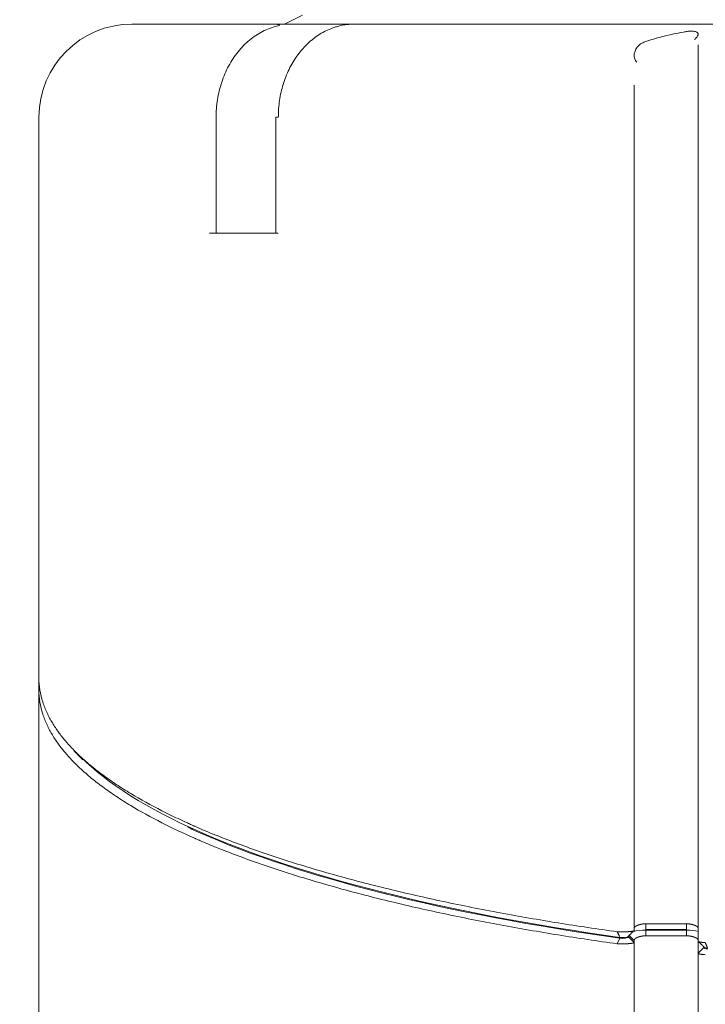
# Model space of a CAD drawing. Header units: millimetres. Extents: x 25069 to 61396, y 8621 to 21558.
# Tile 5 of 256: x 26504 to 26563, y 14600 to 14685. Entities that reach past the tile are written whole.
import ezdxf

# ---------------------------------------------------------------- set-up
doc = ezdxf.new("R2010")
doc.units = ezdxf.units.MM
doc.layers.add('9', color=7, linetype='Continuous')
doc.layers.add('dim', color=84, linetype='Continuous', lineweight=9)
doc.dimstyles.get("Standard").update_dxf_attribs({"dimtxt": 15, "dimasz": 5, "dimexe": 8, "dimexo": 5, "dimgap": 3, "dimtad": 0, "dimzin": 0, "dimdsep": 46, "dimtxsty": 'Standard', "dimblk": 'CLOSEDBLANK', "dimcen": 2, "dimclrd": 4, "dimclre": 3, "dimadec": 0, "dimazin": 0, "dimtfac": 1, "dimtofl": 0, "dimtmove": 0, "dimatfit": 3, "dimldrblk": 'CLOSEDBLANK', "dimfxl": 0, "dimtolj": 1, "dimtzin": 0, "dimarcsym": 0})

# ---------------------------------------------------------------- blocks, each defined once
blk = doc.blocks.new('_ClosedBlank')
at = {"color": 0, "linetype": 'ByBlock', "lineweight": -2}
for p, q in [((-1, 0.167), (0, 0)), ((-1, 0.167), (-1, -0.167)), ((0, 0), (-1, -0.167))]:
    blk.add_line(p, q, dxfattribs=at)
blk = doc.blocks.new('*D2')
at = {"layer": 'Defpoints', "color": 0, "lineweight": 18}
for p in [(26417.217, 15517.331), (26593.822, 15517.331), (26499.322, 14334.331)]:
    blk.add_point(p, dxfattribs=at)
at = {"layer": 'dim', "color": 3, "lineweight": -2}
for p, q in [((26593.322, 15517.331), (26416.717, 15517.331)), ((26498.822, 14334.331), (26416.717, 14334.331))]:
    blk.add_line(p, q, dxfattribs=at)
at = {"layer": 'dim', "color": 4, "lineweight": -2}
for p, q in [((26417.217, 15515.331), (26417.217, 14993.331)), ((26417.217, 14336.331), (26417.217, 14858.331))]:
    blk.add_line(p, q, dxfattribs=at)
at = {"layer": 'dim', "color": 4, "lineweight": -2, "xscale": 2, "yscale": 2, "zscale": 2}
for p, rotation in [((26417.217, 15517.331), 90), ((26417.217, 14334.331), 270)]:
    blk.add_blockref('_ClosedBlank', p, dxfattribs=dict(at, rotation=rotation))
at = {"layer": 'dim', "color": 0, "lineweight": 18, "insert": (26417.217, 14925.831), "char_height": 25, "attachment_point": 5, "rotation": 90}
blk.add_mtext('\\A1;1183.00', dxfattribs=at)

msp = doc.modelspace()

# ---------------------------------------------------------------- linework, layer by layer
at = {"layer": '9', "color": 7, "linetype": 'Continuous', "lineweight": 18}
for p, q in [((26528.52, 14685.494), (26526.969, 14684.731)), ((26513.822, 14684.731), (26527.123, 14684.731)), ((26532.905, 14684.731), (26527.123, 14684.731)), ((26532.905, 14684.731), (26567.981, 14684.731)), ((26505.822, 14628.477), (26505.822, 14676.731)), ((26526.212, 14676.731), (26526.212, 14666.731)), ((26526.212, 14676.731), (26526.434, 14676.731)), ((26557.072, 14676.731), (26557.072, 14606.73)), ((26562.572, 14605.797), (26562.572, 14676.731)), ((26526.434, 14666.731), (26520.511, 14666.731)), ((26505.822, 14627.442), (26505.822, 14628.477)), ((26505.822, 14627.442), (26505.822, 14485.831)), ((26558.072, 14607.298), (26561.572, 14607.298)), ((26555.61, 14605.576), (26555.841, 14606.059)), ((26556.572, 14606.178), (26556.572, 14606.23)), ((26557.072, 14605.695), (26556.572, 14606.178)), ((26557.072, 14605.861), (26556.629, 14606.288)), ((26561.572, 14606.815), (26558.072, 14606.815)), ((26558.072, 14606.746), (26561.572, 14606.746)), ((26558.072, 14606.263), (26558.072, 14606.746)), ((26561.572, 14606.263), (26558.072, 14606.263)), ((26561.572, 14606.263), (26561.572, 14606.746)), ((26557.072, 14605.861), (26557.072, 14605.695)), ((26557.072, 14605.695), (26557.072, 14485.831)), ((26562.572, 14604.761), (26562.572, 14605.797)), ((26562.572, 14604.761), (26563.072, 14605.244)), ((26563.072, 14605.304), (26563.072, 14605.244)), ((26562.572, 14485.831), (26562.572, 14604.761))]:
    msp.add_line(p, q, dxfattribs=at)
at = {"layer": '9', "color": 7, "linetype": 'Continuous', "lineweight": 13}
for p, q in [((26513.822, 14684.731), (26527.111, 14684.731)), ((26562.572, 14682.952), (26562.572, 14676.73)), ((26557.072, 14606.898), (26557.072, 14679.474)), ((26521.078, 14676.731), (26521.078, 14666.731)), ((26557.072, 14483.087), (26557.072, 14605.863)), ((26562.572, 14605.076), (26562.572, 14605.863))]:
    msp.add_line(p, q, dxfattribs=at)
at = {"layer": '9', "color": 7, "linetype": 'Continuous', "lineweight": 18}
msp.add_arc((26513.822, 14676.731), 8, 90, 180, dxfattribs=at)
at = {"layer": '9', "color": 7, "linetype": 'Continuous', "lineweight": 13}
for points, knots in [([(26526.562, 14684.623), (26526.37, 14684.584), (26526.179, 14684.535), (26525.575, 14684.344), (26525.174, 14684.165), (26524.403, 14683.711), (26524.03, 14683.434), (26523.347, 14682.806), (26523.032, 14682.453), (26522.602, 14681.865), (26522.465, 14681.659), (26522.212, 14681.235), (26521.977, 14680.799), (26521.778, 14680.338), (26521.598, 14679.863), (26521.516, 14679.618), (26521.302, 14678.872), (26521.202, 14678.365), (26521.112, 14677.59), (26521.093, 14677.329), (26521.08, 14676.954), (26521.078, 14676.843), (26521.078, 14676.731)], [0, 0, 0, 0, 0.062891, 0.062891, 0.202506, 0.202506, 0.342122, 0.342122, 0.481737, 0.481737, 0.551544, 0.551544, 0.621352, 0.69116, 0.69116, 0.760967, 0.760967, 0.900582, 0.900582, 0.97039, 0.97039, 1, 1, 1, 1]), ([(26561.472, 14684.079), (26561.422, 14684.07), (26561.373, 14684.061), (26560.686, 14683.934), (26560.048, 14683.795), (26558.965, 14683.516), (26558.516, 14683.387), (26558.072, 14683.244)], [0, 0, 0, 0, 0.042747, 0.042747, 0.598708, 0.598708, 1, 1, 1, 1]), ([(26562.25, 14683.398), (26562.38, 14683.506), (26562.477, 14683.616), (26562.565, 14683.784), (26562.579, 14683.849), (26562.556, 14683.96), (26562.519, 14684.009), (26562.391, 14684.083), (26562.3, 14684.109), (26562.078, 14684.137), (26561.947, 14684.139), (26561.698, 14684.119), (26561.583, 14684.102), (26561.472, 14684.077)], [0, 0, 0, 0, 0.233083, 0.233083, 0.392697, 0.392697, 0.55231, 0.55231, 0.711924, 0.711924, 0.871538, 0.871538, 1, 1, 1, 1]), ([(26558.072, 14683.244), (26557.947, 14683.204), (26557.827, 14683.149), (26557.59, 14683.006), (26557.479, 14682.914), (26557.298, 14682.715), (26557.228, 14682.608), (26557.126, 14682.389), (26557.094, 14682.275), (26557.066, 14682.049), (26557.07, 14681.935), (26557.118, 14681.718), (26557.163, 14681.613), (26557.251, 14681.506), (26557.268, 14681.488), (26557.287, 14681.47)], [0, 0, 0, 0, 0.136473, 0.136473, 0.301998, 0.301998, 0.467522, 0.467522, 0.633046, 0.633046, 0.798571, 0.798571, 0.964095, 0.964095, 1, 1, 1, 1])]:
    msp.add_open_spline(points, degree=3, knots=knots, dxfattribs=at)
at = {"layer": '9', "color": 7, "linetype": 'Continuous', "lineweight": 18}
for points, degree in [([(26526.36, 14684.681), (26526.603, 14684.714), (26526.858, 14684.731), (26527.123, 14684.731)], 3), ([(26508.789, 14622.264), (26509.043, 14621.977), (26509.316, 14621.691), (26509.608, 14621.406)], 3), ([(26508.932, 14622.149), (26509.136, 14621.945)], 1), ([(26509.26, 14621.821), (26509.456, 14621.626)], 1), ([(26558.072, 14606.815), (26558.072, 14607.298)], 1), ([(26561.572, 14606.815), (26561.572, 14606.976), (26561.572, 14607.137), (26561.572, 14607.298)], 3), ([(26555.841, 14606.128), (26555.61, 14606.611)], 1), ([(26556.541, 14606.199), (26556.438, 14606.129), (26556.098, 14606.088), (26555.841, 14606.128)], 3), ([(26555.841, 14606.059), (26556.153, 14606.01), (26556.588, 14606.081), (26556.572, 14606.178)], 3), ([(26556.539, 14606.197), (26557.033, 14606.695)], 1), ([(26557.022, 14606.63), (26557.299, 14606.703), (26557.675, 14606.748), (26558.072, 14606.746)], 3), ([(26561.572, 14606.746), (26561.95, 14606.748), (26562.31, 14606.707), (26562.583, 14606.639)], 3), ([(26562.902, 14605.478), (26562.792, 14605.584), (26562.682, 14605.69), (26562.572, 14605.797)], 3), ([(26562.637, 14605.749), (26563.115, 14605.259)], 1), ([(26563.072, 14605.244), (26563.069, 14605.191), (26563.197, 14605.14), (26563.382, 14605.12)], 3), ([(26563.382, 14605.19), (26563.244, 14605.204), (26563.138, 14605.237), (26563.094, 14605.274)], 3), ([(26563.382, 14605.19), (26563.192, 14605.673)], 1)]:
    msp.add_open_spline(points, degree=degree, dxfattribs=at)
for points, knots in [([(26532.086, 14684.659), (26531.891, 14684.626), (26531.698, 14684.583), (26531.459, 14684.516), (26531.411, 14684.502), (26531.316, 14684.473), (26531.269, 14684.457), (26531.127, 14684.409), (26531.033, 14684.375), (26530.755, 14684.264), (26530.391, 14684.096), (26530.042, 14683.89), (26529.7, 14683.664), (26529.533, 14683.542), (26529.328, 14683.377), (26529.287, 14683.343), (26529.206, 14683.274), (26529.086, 14683.17), (26528.969, 14683.061), (26528.74, 14682.837), (26528.592, 14682.679), (26528.38, 14682.43), (26528.311, 14682.345), (26528.209, 14682.214), (26528.175, 14682.17), (26528.109, 14682.081), (26528.076, 14682.037), (26527.916, 14681.811), (26527.673, 14681.438), (26527.459, 14681.041), (26527.26, 14680.632), (26527.167, 14680.421), (26527.061, 14680.151), (26527.04, 14680.096), (26526.999, 14679.986), (26526.979, 14679.931), (26526.921, 14679.765), (26526.885, 14679.654), (26526.782, 14679.318), (26526.662, 14678.865), (26526.575, 14678.401), (26526.505, 14677.931), (26526.479, 14677.694), (26526.457, 14677.394), (26526.453, 14677.333), (26526.446, 14677.213), (26526.438, 14677.032), (26526.434, 14676.852), (26526.434, 14676.731)], [0, 0, 0, 0, 0.0625, 0.0625, 0.078125, 0.078125, 0.09375, 0.09375, 0.125, 0.125, 0.1875, 0.25, 0.25, 0.3125, 0.3125, 0.328125, 0.328125, 0.34375, 0.375, 0.375, 0.4375, 0.4375, 0.46875, 0.46875, 0.484375, 0.484375, 0.5, 0.5, 0.5625, 0.625, 0.625, 0.6875, 0.6875, 0.703125, 0.703125, 0.71875, 0.71875, 0.75, 0.75, 0.8125, 0.875, 0.875, 0.9375, 0.9375, 0.953125, 0.953125, 0.96875, 1, 1, 1, 1]), ([(26532.905, 14684.731), (26532.841, 14684.731), (26532.776, 14684.729), (26532.644, 14684.723), (26532.577, 14684.719), (26532.372, 14684.701), (26532.231, 14684.683), (26532.086, 14684.659)], [0, 0, 0, 0, 0.25, 0.25, 0.5, 0.5, 1, 1, 1, 1]), ([(26562.572, 14676.731), (26562.572, 14677.061), (26562.572, 14677.387), (26562.572, 14678.032), (26562.572, 14678.35), (26562.572, 14678.704), (26562.572, 14678.743), (26562.572, 14678.822), (26562.572, 14678.861), (26562.572, 14678.977), (26562.572, 14679.054), (26562.572, 14679.283), (26562.572, 14679.433), (26562.572, 14679.873), (26562.572, 14680.156), (26562.572, 14680.496), (26562.572, 14680.563), (26562.572, 14680.696), (26562.572, 14680.762), (26562.572, 14680.957), (26562.572, 14681.083), (26562.572, 14681.266), (26562.572, 14681.357), (26562.572, 14681.445), (26562.572, 14681.503), (26562.572, 14681.532), (26562.572, 14681.676), (26562.572, 14681.785), (26562.572, 14682.102), (26562.572, 14682.295), (26562.572, 14682.647), (26562.572, 14682.806), (26562.572, 14682.947)], [0, 0, 0, 0, 0.125, 0.125, 0.25, 0.25, 0.265625, 0.265625, 0.28125, 0.28125, 0.3125, 0.3125, 0.375, 0.375, 0.5, 0.5, 0.53125, 0.53125, 0.5625, 0.5625, 0.625, 0.625, 0.65625, 0.671875, 0.671875, 0.6875, 0.6875, 0.75, 0.75, 0.875, 0.875, 1, 1, 1, 1]), ([(26557.072, 14679.45), (26557.072, 14679.343), (26557.072, 14679.235), (26557.072, 14679.072), (26557.072, 14679.017), (26557.072, 14678.907), (26557.072, 14678.851), (26557.072, 14678.573), (26557.072, 14678.123), (26557.072, 14677.664), (26557.072, 14677.201), (26557.072, 14676.967), (26557.072, 14676.731)], [0, 0, 0, 0, 0.125, 0.125, 0.1875, 0.1875, 0.25, 0.25, 0.5, 0.75, 0.75, 1, 1, 1, 1]), ([(26505.822, 14628.477), (26505.822, 14628.105), (26505.853, 14627.745), (26505.968, 14627.048), (26506.052, 14626.712), (26506.259, 14626.063), (26506.384, 14625.75), (26506.663, 14625.149), (26506.819, 14624.861), (26507.151, 14624.308), (26507.328, 14624.043), (26507.695, 14623.538), (26507.885, 14623.297), (26508.271, 14622.839), (26508.466, 14622.623), (26508.758, 14622.315), (26508.855, 14622.216), (26509, 14622.071), (26509.072, 14622), (26509.156, 14621.919), (26509.198, 14621.879), (26509.218, 14621.859), (26509.229, 14621.849), (26509.234, 14621.844), (26509.237, 14621.841), (26509.238, 14621.84), (26509.239, 14621.839), (26509.239, 14621.839), (26509.239, 14621.839), (26509.239, 14621.839), (26509.239, 14621.839), (26509.239, 14621.839), (26509.239, 14621.839), (26509.553, 14621.54), (26510.216, 14620.952), (26511.304, 14620.103), (26512.475, 14619.285), (26513.304, 14618.762), (26514.58, 14617.993), (26515.473, 14617.502), (26516.857, 14616.798), (26517.326, 14616.569), (26518.038, 14616.233), (26518.397, 14616.067), (26518.818, 14615.876), (26519.03, 14615.782), (26519.136, 14615.735), (26519.189, 14615.712), (26519.216, 14615.7), (26519.229, 14615.694), (26519.236, 14615.691), (26519.239, 14615.69), (26519.241, 14615.689), (26519.241, 14615.689), (26519.242, 14615.689), (26519.242, 14615.689), (26519.242, 14615.689), (26520.429, 14615.167), (26521.677, 14614.664), (26524.277, 14613.693), (26525.631, 14613.225), (26528.428, 14612.326), (26529.872, 14611.894), (26532.836, 14611.066), (26534.356, 14610.67), (26537.459, 14609.913), (26539.042, 14609.553), (26542.256, 14608.868), (26543.888, 14608.543), (26547.188, 14607.93), (26548.856, 14607.641), (26552.217, 14607.099), (26553.91, 14606.846), (26555.61, 14606.611)], [0, 0, 0, 0, 0.03125, 0.03125, 0.0625, 0.0625, 0.09375, 0.09375, 0.125, 0.125, 0.15625, 0.15625, 0.1875, 0.1875, 0.21875, 0.21875, 0.234375, 0.234375, 0.242188, 0.246094, 0.248047, 0.249023, 0.249512, 0.249756, 0.249878, 0.249939, 0.249969, 0.249985, 0.249992, 0.249996, 0.249998, 0.249998, 0.25, 0.25, 0.28125, 0.3125, 0.34375, 0.375, 0.375, 0.4375, 0.4375, 0.46875, 0.46875, 0.484375, 0.492187, 0.496094, 0.498047, 0.499023, 0.499512, 0.499756, 0.499878, 0.499939, 0.499969, 0.499985, 0.499992, 0.499992, 0.5, 0.5, 0.5625, 0.5625, 0.625, 0.625, 0.6875, 0.6875, 0.75, 0.75, 0.8125, 0.8125, 0.875, 0.875, 0.9375, 0.9375, 1, 1, 1, 1]), ([(26555.61, 14605.576), (26553.91, 14605.811), (26552.217, 14606.064), (26548.856, 14606.606), (26547.188, 14606.895), (26543.889, 14607.508), (26542.257, 14607.833), (26539.043, 14608.517), (26537.46, 14608.878), (26534.357, 14609.634), (26532.837, 14610.03), (26529.872, 14610.858), (26528.428, 14611.29), (26525.631, 14612.19), (26524.278, 14612.657), (26522.327, 14613.386), (26521.69, 14613.633), (26520.756, 14614.011), (26520.294, 14614.201), (26519.765, 14614.426), (26519.503, 14614.539), (26519.372, 14614.596), (26519.307, 14614.625), (26519.275, 14614.639), (26519.258, 14614.646), (26519.25, 14614.65), (26519.246, 14614.652), (26519.244, 14614.652), (26519.243, 14614.653), (26519.243, 14614.653), (26519.243, 14614.653), (26519.242, 14614.653), (26518.271, 14615.08), (26517.319, 14615.528), (26515.474, 14616.467), (26514.581, 14616.958), (26513.305, 14617.726), (26512.476, 14618.25), (26511.304, 14619.067), (26510.579, 14619.633), (26510.058, 14620.066), (26509.804, 14620.285), (26509.518, 14620.543), (26509.378, 14620.673), (26509.308, 14620.738), (26509.274, 14620.771), (26509.256, 14620.787), (26509.248, 14620.795), (26509.244, 14620.799), (26509.241, 14620.802), (26509.24, 14620.803), (26509.24, 14620.803), (26509.24, 14620.803), (26509.239, 14620.803), (26509.239, 14620.804), (26509.239, 14620.804), (26509.239, 14620.804), (26509.049, 14620.985), (26508.856, 14621.177), (26508.466, 14621.587), (26508.271, 14621.804), (26507.885, 14622.261), (26507.695, 14622.502), (26507.328, 14623.008), (26507.151, 14623.272), (26506.819, 14623.825), (26506.664, 14624.114), (26506.384, 14624.715), (26506.259, 14625.027), (26506.052, 14625.676), (26505.968, 14626.013), (26505.853, 14626.709), (26505.822, 14627.069), (26505.822, 14627.442)], [0, 0, 0, 0, 0.0625, 0.0625, 0.125, 0.125, 0.1875, 0.1875, 0.25, 0.25, 0.3125, 0.3125, 0.375, 0.375, 0.4375, 0.4375, 0.46875, 0.46875, 0.484375, 0.492188, 0.496094, 0.498047, 0.499023, 0.499512, 0.499756, 0.499878, 0.499939, 0.499969, 0.499985, 0.499992, 0.499992, 0.5, 0.5, 0.5625, 0.5625, 0.625, 0.625, 0.65625, 0.6875, 0.71875, 0.71875, 0.734375, 0.742188, 0.746094, 0.748047, 0.749023, 0.749512, 0.749756, 0.749878, 0.749939, 0.749969, 0.749985, 0.749992, 0.749996, 0.749998, 0.749998, 0.75, 0.75, 0.78125, 0.78125, 0.8125, 0.8125, 0.84375, 0.84375, 0.875, 0.875, 0.90625, 0.90625, 0.9375, 0.9375, 0.96875, 0.96875, 1, 1, 1, 1]), ([(26555.841, 14606.128), (26540.989, 14608.193), (26528.35, 14611.373), (26515.142, 14617.205), (26511.699, 14619.378), (26509.445, 14621.637)], [0, 0, 0, 0, 0.657179, 0.657179, 1, 1, 1, 1]), ([(26518.644, 14615.601), (26518.98, 14615.445), (26519.321, 14615.29), (26528.35, 14611.303), (26540.989, 14608.123), (26555.841, 14606.059)], [0, 0, 0, 0, 0.038577, 0.038577, 1, 1, 1, 1]), ([(26557.072, 14606.896), (26557.072, 14606.898), (26557.072, 14606.902), (26557.072, 14606.908), (26557.073, 14606.914), (26557.073, 14606.92), (26557.074, 14606.926), (26557.076, 14606.932), (26557.077, 14606.938), (26557.079, 14606.944), (26557.081, 14606.95), (26557.083, 14606.955), (26557.085, 14606.961), (26557.088, 14606.967), (26557.091, 14606.972), (26557.094, 14606.978), (26557.097, 14606.983), (26557.1, 14606.989), (26557.104, 14606.994), (26557.107, 14607), (26557.111, 14607.005), (26557.115, 14607.01), (26557.12, 14607.015), (26557.124, 14607.02), (26557.129, 14607.026), (26557.133, 14607.031), (26557.138, 14607.036), (26557.144, 14607.041), (26557.149, 14607.046), (26557.154, 14607.05), (26557.16, 14607.055), (26557.166, 14607.06), (26557.172, 14607.065), (26557.178, 14607.069), (26557.184, 14607.074), (26557.19, 14607.079), (26557.197, 14607.083), (26557.203, 14607.088), (26557.21, 14607.092), (26557.217, 14607.096), (26557.224, 14607.101), (26557.231, 14607.105), (26557.238, 14607.109), (26557.246, 14607.114), (26557.253, 14607.118), (26557.261, 14607.122), (26557.268, 14607.126), (26557.276, 14607.13), (26557.284, 14607.134), (26557.292, 14607.138), (26557.3, 14607.142), (26557.308, 14607.146), (26557.317, 14607.149), (26557.325, 14607.153), (26557.334, 14607.157), (26557.342, 14607.16), (26557.351, 14607.164), (26557.359, 14607.168), (26557.368, 14607.171), (26557.377, 14607.174), (26557.386, 14607.178), (26557.395, 14607.181), (26557.404, 14607.185), (26557.413, 14607.188), (26557.422, 14607.191), (26557.431, 14607.194), (26557.441, 14607.197), (26557.45, 14607.2), (26557.459, 14607.203), (26557.469, 14607.206), (26557.478, 14607.209), (26557.487, 14607.212), (26557.497, 14607.215), (26557.507, 14607.218), (26557.516, 14607.221), (26557.526, 14607.223), (26557.535, 14607.226), (26557.545, 14607.228), (26557.555, 14607.231), (26557.564, 14607.233), (26557.574, 14607.236), (26557.584, 14607.238), (26557.594, 14607.241), (26557.603, 14607.243), (26557.613, 14607.245), (26557.623, 14607.247), (26557.633, 14607.25), (26557.643, 14607.252), (26557.652, 14607.254), (26557.662, 14607.256), (26557.672, 14607.258), (26557.682, 14607.26), (26557.692, 14607.262), (26557.701, 14607.263), (26557.711, 14607.265), (26557.721, 14607.267), (26557.731, 14607.269), (26557.74, 14607.27), (26557.75, 14607.272), (26557.76, 14607.273), (26557.77, 14607.275), (26557.779, 14607.276), (26557.789, 14607.278), (26557.798, 14607.279), (26557.808, 14607.281), (26557.818, 14607.282), (26557.827, 14607.283), (26557.837, 14607.284), (26557.846, 14607.285), (26557.856, 14607.286), (26557.865, 14607.287), (26557.875, 14607.288), (26557.884, 14607.289), (26557.893, 14607.29), (26557.903, 14607.291), (26557.912, 14607.292), (26557.921, 14607.293), (26557.93, 14607.293), (26557.94, 14607.294), (26557.949, 14607.295), (26557.958, 14607.295), (26557.967, 14607.296), (26557.976, 14607.296), (26557.985, 14607.296), (26557.994, 14607.297), (26558.002, 14607.297), (26558.011, 14607.297), (26558.02, 14607.298), (26558.029, 14607.298), (26558.037, 14607.298), (26558.046, 14607.298), (26558.055, 14607.298), (26558.063, 14607.298), (26558.069, 14607.298), (26558.072, 14607.298)], [0, 0, 0, 0, 0.010139, 0.020237, 0.030295, 0.040312, 0.050288, 0.060223, 0.070118, 0.079972, 0.089786, 0.099559, 0.109292, 0.118984, 0.128635, 0.138246, 0.147817, 0.157347, 0.166837, 0.176287, 0.185696, 0.195065, 0.204393, 0.213682, 0.22293, 0.232138, 0.241306, 0.250434, 0.259521, 0.268569, 0.277577, 0.286544, 0.295472, 0.304359, 0.313207, 0.322015, 0.330783, 0.339511, 0.3482, 0.356849, 0.365458, 0.374027, 0.382557, 0.391047, 0.399498, 0.407909, 0.416281, 0.424613, 0.432906, 0.44116, 0.449374, 0.457549, 0.465685, 0.473781, 0.481839, 0.489857, 0.497837, 0.505777, 0.513678, 0.521541, 0.529364, 0.537149, 0.544895, 0.552603, 0.560271, 0.567901, 0.575493, 0.583046, 0.59056, 0.598037, 0.605474, 0.612874, 0.620235, 0.627558, 0.634844, 0.642091, 0.6493, 0.656471, 0.663604, 0.670699, 0.677757, 0.684777, 0.691759, 0.698704, 0.705612, 0.712482, 0.719314, 0.72611, 0.732868, 0.739589, 0.746273, 0.752921, 0.759531, 0.766105, 0.772641, 0.779142, 0.785605, 0.792033, 0.798423, 0.804778, 0.811096, 0.817379, 0.823625, 0.829835, 0.83601, 0.842149, 0.848252, 0.85432, 0.860352, 0.866349, 0.872311, 0.878238, 0.88413, 0.889987, 0.895809, 0.901597, 0.90735, 0.913068, 0.918753, 0.924403, 0.930019, 0.935602, 0.941151, 0.946666, 0.952147, 0.957596, 0.963011, 0.968393, 0.973742, 0.979058, 0.984342, 0.989594, 0.994813, 1, 1, 1, 1]), ([(26561.572, 14607.298), (26561.577, 14607.298), (26561.587, 14607.298), (26561.602, 14607.298), (26561.617, 14607.298), (26561.632, 14607.297), (26561.648, 14607.297), (26561.663, 14607.296), (26561.679, 14607.295), (26561.695, 14607.294), (26561.711, 14607.293), (26561.728, 14607.292), (26561.744, 14607.291), (26561.76, 14607.289), (26561.777, 14607.288), (26561.793, 14607.286), (26561.81, 14607.284), (26561.827, 14607.282), (26561.844, 14607.279), (26561.861, 14607.277), (26561.878, 14607.274), (26561.895, 14607.272), (26561.912, 14607.269), (26561.929, 14607.266), (26561.947, 14607.263), (26561.964, 14607.259), (26561.981, 14607.256), (26561.998, 14607.252), (26562.016, 14607.249), (26562.033, 14607.245), (26562.05, 14607.241), (26562.067, 14607.236), (26562.084, 14607.232), (26562.101, 14607.228), (26562.118, 14607.223), (26562.135, 14607.218), (26562.152, 14607.213), (26562.169, 14607.208), (26562.185, 14607.203), (26562.202, 14607.198), (26562.218, 14607.192), (26562.234, 14607.186), (26562.25, 14607.181), (26562.266, 14607.175), (26562.281, 14607.169), (26562.296, 14607.162), (26562.311, 14607.156), (26562.326, 14607.149), (26562.341, 14607.143), (26562.355, 14607.136), (26562.369, 14607.129), (26562.382, 14607.122), (26562.396, 14607.115), (26562.409, 14607.107), (26562.421, 14607.1), (26562.433, 14607.092), (26562.445, 14607.084), (26562.457, 14607.076), (26562.468, 14607.068), (26562.478, 14607.06), (26562.488, 14607.051), (26562.498, 14607.043), (26562.507, 14607.034), (26562.515, 14607.025), (26562.523, 14607.016), (26562.531, 14607.007), (26562.537, 14606.997), (26562.544, 14606.988), (26562.549, 14606.978), (26562.555, 14606.969), (26562.559, 14606.959), (26562.563, 14606.949), (26562.566, 14606.938), (26562.568, 14606.928), (26562.57, 14606.917), (26562.571, 14606.907), (26562.571, 14606.9), (26562.572, 14606.896)], [0, 0, 0, 0, 0.009151, 0.018401, 0.027753, 0.037205, 0.046761, 0.056419, 0.066181, 0.076048, 0.08602, 0.096098, 0.106283, 0.116576, 0.126976, 0.137485, 0.148103, 0.158831, 0.16967, 0.180619, 0.19168, 0.202853, 0.214138, 0.225536, 0.237047, 0.248672, 0.260412, 0.272266, 0.284235, 0.29632, 0.30852, 0.320837, 0.333271, 0.345821, 0.358489, 0.371274, 0.384178, 0.3972, 0.41034, 0.4236, 0.436979, 0.450477, 0.464095, 0.477833, 0.491692, 0.505671, 0.519771, 0.533992, 0.548334, 0.562798, 0.577384, 0.592092, 0.606922, 0.621875, 0.63695, 0.652148, 0.667469, 0.682913, 0.698481, 0.714173, 0.729988, 0.745927, 0.761991, 0.778178, 0.794491, 0.810927, 0.827489, 0.844176, 0.860987, 0.877924, 0.894986, 0.912174, 0.929487, 0.946927, 0.964492, 0.982183, 1, 1, 1, 1]), ([(26555.61, 14606.611), (26555.648, 14606.607), (26555.687, 14606.603), (26555.767, 14606.597), (26555.808, 14606.595), (26555.871, 14606.593), (26555.892, 14606.592), (26555.935, 14606.592), (26555.978, 14606.591), (26556.021, 14606.592), (26556.064, 14606.592), (26556.085, 14606.593), (26556.15, 14606.594), (26556.192, 14606.596), (26556.256, 14606.599), (26556.277, 14606.6), (26556.318, 14606.602), (26556.339, 14606.603), (26556.401, 14606.607), (26556.481, 14606.612), (26556.557, 14606.618), (26556.611, 14606.623), (26556.629, 14606.624), (26556.664, 14606.627), (26556.682, 14606.629), (26556.732, 14606.634), (26556.794, 14606.64), (26556.849, 14606.647), (26556.888, 14606.652), (26556.9, 14606.654), (26556.923, 14606.658), (26556.934, 14606.66), (26556.965, 14606.666), (26556.984, 14606.67), (26557.007, 14606.677), (26557.015, 14606.679), (26557.028, 14606.685), (26557.034, 14606.687), (26557.05, 14606.696), (26557.058, 14606.702), (26557.069, 14606.715), (26557.072, 14606.722), (26557.072, 14606.73)], [0, 0, 0, 0, 0.0625, 0.0625, 0.125, 0.125, 0.15625, 0.15625, 0.1875, 0.21875, 0.21875, 0.25, 0.25, 0.3125, 0.3125, 0.34375, 0.34375, 0.375, 0.375, 0.4375, 0.5, 0.5, 0.53125, 0.53125, 0.5625, 0.5625, 0.625, 0.6875, 0.6875, 0.71875, 0.71875, 0.75, 0.75, 0.8125, 0.8125, 0.84375, 0.84375, 0.875, 0.875, 0.9375, 0.9375, 1, 1, 1, 1]), ([(26558.072, 14606.263), (26558.069, 14606.263), (26558.063, 14606.263), (26558.055, 14606.263), (26558.046, 14606.263), (26558.037, 14606.263), (26558.029, 14606.263), (26558.02, 14606.262), (26558.011, 14606.262), (26558.002, 14606.262), (26557.994, 14606.262), (26557.985, 14606.261), (26557.976, 14606.261), (26557.967, 14606.26), (26557.958, 14606.26), (26557.949, 14606.259), (26557.94, 14606.259), (26557.93, 14606.258), (26557.921, 14606.257), (26557.912, 14606.257), (26557.903, 14606.256), (26557.893, 14606.255), (26557.884, 14606.254), (26557.875, 14606.253), (26557.865, 14606.252), (26557.856, 14606.251), (26557.846, 14606.25), (26557.837, 14606.249), (26557.827, 14606.248), (26557.818, 14606.247), (26557.808, 14606.245), (26557.798, 14606.244), (26557.789, 14606.243), (26557.779, 14606.241), (26557.77, 14606.24), (26557.76, 14606.238), (26557.75, 14606.237), (26557.74, 14606.235), (26557.731, 14606.233), (26557.721, 14606.232), (26557.711, 14606.23), (26557.701, 14606.228), (26557.692, 14606.226), (26557.682, 14606.224), (26557.672, 14606.223), (26557.662, 14606.221), (26557.652, 14606.219), (26557.643, 14606.216), (26557.633, 14606.214), (26557.623, 14606.212), (26557.613, 14606.21), (26557.603, 14606.208), (26557.594, 14606.205), (26557.584, 14606.203), (26557.574, 14606.201), (26557.564, 14606.198), (26557.555, 14606.196), (26557.545, 14606.193), (26557.535, 14606.191), (26557.526, 14606.188), (26557.516, 14606.185), (26557.507, 14606.182), (26557.497, 14606.18), (26557.487, 14606.177), (26557.478, 14606.174), (26557.469, 14606.171), (26557.459, 14606.168), (26557.45, 14606.165), (26557.441, 14606.162), (26557.431, 14606.159), (26557.422, 14606.156), (26557.413, 14606.153), (26557.404, 14606.149), (26557.395, 14606.146), (26557.386, 14606.143), (26557.377, 14606.139), (26557.368, 14606.136), (26557.359, 14606.132), (26557.351, 14606.129), (26557.342, 14606.125), (26557.334, 14606.121), (26557.325, 14606.118), (26557.317, 14606.114), (26557.308, 14606.11), (26557.3, 14606.106), (26557.292, 14606.103), (26557.284, 14606.099), (26557.276, 14606.095), (26557.268, 14606.091), (26557.261, 14606.087), (26557.253, 14606.082), (26557.246, 14606.078), (26557.238, 14606.074), (26557.231, 14606.07), (26557.224, 14606.066), (26557.217, 14606.061), (26557.21, 14606.057), (26557.203, 14606.052), (26557.197, 14606.048), (26557.19, 14606.043), (26557.184, 14606.039), (26557.178, 14606.034), (26557.172, 14606.029), (26557.166, 14606.025), (26557.16, 14606.02), (26557.154, 14606.015), (26557.149, 14606.01), (26557.144, 14606.005), (26557.138, 14606), (26557.133, 14605.995), (26557.129, 14605.99), (26557.124, 14605.985), (26557.12, 14605.98), (26557.115, 14605.975), (26557.111, 14605.97), (26557.107, 14605.964), (26557.104, 14605.959), (26557.1, 14605.954), (26557.097, 14605.948), (26557.094, 14605.943), (26557.091, 14605.937), (26557.088, 14605.931), (26557.085, 14605.926), (26557.083, 14605.92), (26557.081, 14605.914), (26557.079, 14605.909), (26557.077, 14605.903), (26557.076, 14605.897), (26557.074, 14605.891), (26557.073, 14605.885), (26557.073, 14605.879), (26557.072, 14605.873), (26557.072, 14605.867), (26557.072, 14605.863), (26557.072, 14605.861)], [0, 0, 0, 0, 0.005187, 0.010406, 0.015658, 0.020942, 0.026258, 0.031607, 0.036989, 0.042404, 0.047853, 0.053334, 0.058849, 0.064398, 0.069981, 0.075597, 0.081247, 0.086932, 0.09265, 0.098403, 0.104191, 0.110013, 0.11587, 0.121762, 0.127689, 0.133651, 0.139648, 0.14568, 0.151748, 0.157851, 0.16399, 0.170165, 0.176375, 0.182621, 0.188904, 0.195222, 0.201577, 0.207967, 0.214395, 0.220858, 0.227359, 0.233895, 0.240469, 0.247079, 0.253727, 0.260411, 0.267132, 0.27389, 0.280686, 0.287518, 0.294388, 0.301296, 0.308241, 0.315223, 0.322243, 0.329301, 0.336396, 0.343529, 0.3507, 0.357909, 0.365156, 0.372442, 0.379765, 0.387126, 0.394526, 0.401963, 0.40944, 0.416954, 0.424507, 0.432099, 0.439729, 0.447397, 0.455105, 0.462851, 0.470636, 0.478459, 0.486322, 0.494223, 0.502163, 0.510143, 0.518161, 0.526219, 0.534315, 0.542451, 0.550626, 0.55884, 0.567094, 0.575387, 0.583719, 0.592091, 0.600502, 0.608953, 0.617443, 0.625973, 0.634542, 0.643151, 0.6518, 0.660489, 0.669217, 0.677985, 0.686793, 0.695641, 0.704528, 0.713456, 0.722423, 0.731431, 0.740479, 0.749566, 0.758694, 0.767862, 0.77707, 0.786318, 0.795607, 0.804935, 0.814304, 0.823713, 0.833163, 0.842653, 0.852183, 0.861754, 0.871365, 0.881016, 0.890708, 0.900441, 0.910214, 0.920028, 0.929882, 0.939777, 0.949712, 0.959688, 0.969705, 0.979763, 0.989861, 1, 1, 1, 1]), ([(26562.572, 14605.861), (26562.571, 14605.864), (26562.571, 14605.872), (26562.57, 14605.882), (26562.568, 14605.893), (26562.566, 14605.903), (26562.563, 14605.913), (26562.559, 14605.923), (26562.555, 14605.933), (26562.549, 14605.943), (26562.544, 14605.953), (26562.537, 14605.962), (26562.531, 14605.971), (26562.523, 14605.981), (26562.515, 14605.99), (26562.507, 14605.999), (26562.498, 14606.007), (26562.488, 14606.016), (26562.478, 14606.024), (26562.468, 14606.033), (26562.457, 14606.041), (26562.445, 14606.049), (26562.433, 14606.057), (26562.421, 14606.064), (26562.409, 14606.072), (26562.396, 14606.079), (26562.382, 14606.087), (26562.369, 14606.094), (26562.355, 14606.101), (26562.341, 14606.108), (26562.326, 14606.114), (26562.311, 14606.121), (26562.296, 14606.127), (26562.281, 14606.133), (26562.266, 14606.139), (26562.25, 14606.145), (26562.234, 14606.151), (26562.218, 14606.157), (26562.202, 14606.162), (26562.185, 14606.168), (26562.169, 14606.173), (26562.152, 14606.178), (26562.135, 14606.183), (26562.118, 14606.188), (26562.101, 14606.192), (26562.084, 14606.197), (26562.067, 14606.201), (26562.05, 14606.205), (26562.033, 14606.209), (26562.016, 14606.213), (26561.998, 14606.217), (26561.981, 14606.221), (26561.964, 14606.224), (26561.947, 14606.227), (26561.929, 14606.23), (26561.912, 14606.234), (26561.895, 14606.236), (26561.878, 14606.239), (26561.861, 14606.242), (26561.844, 14606.244), (26561.827, 14606.246), (26561.81, 14606.248), (26561.793, 14606.25), (26561.777, 14606.252), (26561.76, 14606.254), (26561.744, 14606.255), (26561.728, 14606.257), (26561.711, 14606.258), (26561.695, 14606.259), (26561.679, 14606.26), (26561.663, 14606.261), (26561.648, 14606.262), (26561.632, 14606.262), (26561.617, 14606.262), (26561.602, 14606.263), (26561.587, 14606.263), (26561.577, 14606.263), (26561.572, 14606.263)], [0, 0, 0, 0, 0.017817, 0.035508, 0.053073, 0.070513, 0.087826, 0.105014, 0.122076, 0.139013, 0.155824, 0.172511, 0.189073, 0.205509, 0.221822, 0.238009, 0.254073, 0.270012, 0.285827, 0.301519, 0.317087, 0.332531, 0.347852, 0.36305, 0.378125, 0.393078, 0.407908, 0.422616, 0.437202, 0.451666, 0.466008, 0.480229, 0.494329, 0.508308, 0.522167, 0.535905, 0.549523, 0.563021, 0.5764, 0.58966, 0.6028, 0.615822, 0.628726, 0.641511, 0.654179, 0.666729, 0.679163, 0.69148, 0.70368, 0.715765, 0.727734, 0.739588, 0.751328, 0.762953, 0.774464, 0.785862, 0.797147, 0.80832, 0.819381, 0.83033, 0.841169, 0.851897, 0.862515, 0.873024, 0.883424, 0.893717, 0.903902, 0.91398, 0.923952, 0.933819, 0.943581, 0.953239, 0.962795, 0.972247, 0.981599, 0.990849, 1, 1, 1, 1]), ([(26557.072, 14605.695), (26557.072, 14605.693), (26557.071, 14605.691), (26557.07, 14605.688), (26557.069, 14605.684), (26557.066, 14605.681), (26557.063, 14605.677), (26557.059, 14605.674), (26557.055, 14605.671), (26557.05, 14605.668), (26557.044, 14605.664), (26557.038, 14605.661), (26557.031, 14605.658), (26557.024, 14605.655), (26557.016, 14605.652), (26557.007, 14605.649), (26556.998, 14605.647), (26556.988, 14605.644), (26556.978, 14605.641), (26556.967, 14605.638), (26556.956, 14605.636), (26556.945, 14605.633), (26556.932, 14605.63), (26556.92, 14605.628), (26556.907, 14605.625), (26556.893, 14605.623), (26556.879, 14605.621), (26556.865, 14605.618), (26556.851, 14605.616), (26556.836, 14605.614), (26556.82, 14605.612), (26556.804, 14605.61), (26556.788, 14605.607), (26556.772, 14605.605), (26556.755, 14605.603), (26556.739, 14605.601), (26556.721, 14605.6), (26556.704, 14605.598), (26556.686, 14605.596), (26556.668, 14605.594), (26556.65, 14605.593), (26556.632, 14605.591), (26556.613, 14605.589), (26556.595, 14605.588), (26556.576, 14605.586), (26556.557, 14605.585), (26556.538, 14605.583), (26556.518, 14605.582), (26556.499, 14605.581), (26556.48, 14605.579), (26556.46, 14605.578), (26556.44, 14605.577), (26556.421, 14605.576), (26556.401, 14605.575), (26556.381, 14605.574), (26556.361, 14605.573), (26556.342, 14605.572), (26556.322, 14605.571), (26556.302, 14605.57), (26556.282, 14605.569), (26556.262, 14605.569), (26556.243, 14605.568), (26556.223, 14605.567), (26556.203, 14605.567), (26556.183, 14605.566), (26556.164, 14605.566), (26556.144, 14605.565), (26556.125, 14605.565), (26556.106, 14605.565), (26556.086, 14605.564), (26556.067, 14605.564), (26556.048, 14605.564), (26556.029, 14605.564), (26556.011, 14605.564), (26555.992, 14605.564), (26555.973, 14605.564), (26555.955, 14605.564), (26555.937, 14605.564), (26555.919, 14605.564), (26555.901, 14605.564), (26555.883, 14605.564), (26555.865, 14605.565), (26555.848, 14605.565), (26555.831, 14605.565), (26555.814, 14605.566), (26555.797, 14605.566), (26555.78, 14605.567), (26555.764, 14605.567), (26555.747, 14605.568), (26555.731, 14605.569), (26555.715, 14605.569), (26555.7, 14605.57), (26555.684, 14605.571), (26555.669, 14605.572), (26555.654, 14605.573), (26555.639, 14605.574), (26555.624, 14605.575), (26555.615, 14605.575), (26555.61, 14605.576)], [0, 0, 0, 0, 0.013005, 0.025954, 0.038849, 0.051687, 0.064471, 0.077199, 0.089871, 0.102489, 0.115051, 0.127558, 0.14001, 0.152406, 0.164747, 0.177033, 0.189264, 0.20144, 0.213561, 0.225627, 0.237637, 0.249593, 0.261494, 0.27334, 0.28513, 0.296866, 0.308547, 0.320174, 0.331745, 0.343262, 0.354723, 0.366131, 0.377483, 0.388781, 0.400024, 0.411213, 0.422347, 0.433426, 0.444451, 0.455421, 0.466337, 0.477199, 0.488006, 0.498759, 0.509458, 0.520102, 0.530692, 0.541228, 0.55171, 0.562138, 0.572512, 0.582831, 0.593097, 0.603309, 0.613467, 0.623571, 0.633621, 0.643617, 0.65356, 0.663449, 0.673284, 0.683066, 0.692794, 0.702469, 0.71209, 0.721658, 0.731173, 0.740634, 0.750042, 0.759397, 0.768699, 0.777948, 0.787143, 0.796286, 0.805376, 0.814413, 0.823398, 0.832329, 0.841208, 0.850035, 0.858808, 0.86753, 0.876199, 0.884816, 0.89338, 0.901893, 0.910353, 0.918761, 0.927117, 0.935422, 0.943674, 0.951875, 0.960025, 0.968123, 0.976169, 0.984164, 0.992108, 1, 1, 1, 1]), ([(26562.572, 14605.797), (26562.572, 14605.795), (26562.572, 14605.793), (26562.573, 14605.789), (26562.575, 14605.785), (26562.579, 14605.781), (26562.582, 14605.777), (26562.587, 14605.773), (26562.593, 14605.77), (26562.599, 14605.766), (26562.606, 14605.763), (26562.613, 14605.759), (26562.621, 14605.756), (26562.63, 14605.752), (26562.64, 14605.749), (26562.65, 14605.746), (26562.66, 14605.743), (26562.671, 14605.74), (26562.683, 14605.737), (26562.695, 14605.734), (26562.707, 14605.731), (26562.72, 14605.728), (26562.733, 14605.725), (26562.746, 14605.723), (26562.76, 14605.72), (26562.774, 14605.717), (26562.789, 14605.715), (26562.803, 14605.712), (26562.818, 14605.71), (26562.833, 14605.708), (26562.848, 14605.706), (26562.864, 14605.703), (26562.879, 14605.701), (26562.895, 14605.699), (26562.911, 14605.697), (26562.926, 14605.695), (26562.942, 14605.693), (26562.958, 14605.692), (26562.974, 14605.69), (26562.99, 14605.688), (26563.006, 14605.687), (26563.022, 14605.685), (26563.038, 14605.684), (26563.054, 14605.682), (26563.07, 14605.681), (26563.085, 14605.68), (26563.101, 14605.679), (26563.116, 14605.677), (26563.132, 14605.676), (26563.147, 14605.675), (26563.162, 14605.674), (26563.177, 14605.673), (26563.187, 14605.673), (26563.192, 14605.673)], [0, 0, 0, 0, 0.025716, 0.051187, 0.076413, 0.101395, 0.126131, 0.150623, 0.17487, 0.198873, 0.222631, 0.246144, 0.269413, 0.292437, 0.315216, 0.337751, 0.360042, 0.382088, 0.403889, 0.425446, 0.446759, 0.467827, 0.488651, 0.509231, 0.529566, 0.549657, 0.569505, 0.589107, 0.608466, 0.627581, 0.646452, 0.665079, 0.683462, 0.701601, 0.719496, 0.737148, 0.754555, 0.77172, 0.78864, 0.805318, 0.821751, 0.837942, 0.853889, 0.869593, 0.885054, 0.900272, 0.915246, 0.929979, 0.944468, 0.958715, 0.972719, 0.98648, 1, 1, 1, 1]), ([(26563.192, 14604.637), (26563.146, 14604.641), (26563.102, 14604.644), (26563.017, 14604.651), (26562.977, 14604.654), (26562.92, 14604.66), (26562.901, 14604.662), (26562.865, 14604.666), (26562.848, 14604.668), (26562.798, 14604.675), (26562.768, 14604.681), (26562.727, 14604.689), (26562.714, 14604.692), (26562.69, 14604.697), (26562.678, 14604.7), (26562.647, 14604.71), (26562.629, 14604.716), (26562.601, 14604.729), (26562.59, 14604.736), (26562.575, 14604.749), (26562.572, 14604.755), (26562.572, 14604.761)], [0, 0, 0, 0, 0.125, 0.125, 0.25, 0.25, 0.3125, 0.3125, 0.375, 0.375, 0.5, 0.5, 0.5625, 0.5625, 0.625, 0.625, 0.75, 0.75, 0.875, 0.875, 1, 1, 1, 1])]:
    msp.add_open_spline(points, degree=3, knots=knots, dxfattribs=at)

# ---------------------------------------------------------------- dimensions: what is measured, and where the dimension line sits
at = {"layer": 'dim', "lineweight": 18}
dim = msp.add_linear_dim(base=(26417.217, 15517.331), p1=(26499.322, 14334.331), p2=(26593.822, 15517.331), angle=90, dimstyle='Standard', override={"dimtxt": 25, "dimasz": 2, "dimexe": 0.49975, "dimexo": 0.49975, "dimgap": 5}, dxfattribs=at)
dim.commit()
dim.dimension.update_dxf_attribs({"geometry": '*D2', "text_midpoint": (26417.217, 14925.831), "dimtype": 160})

doc.saveas('drawing.dxf')
